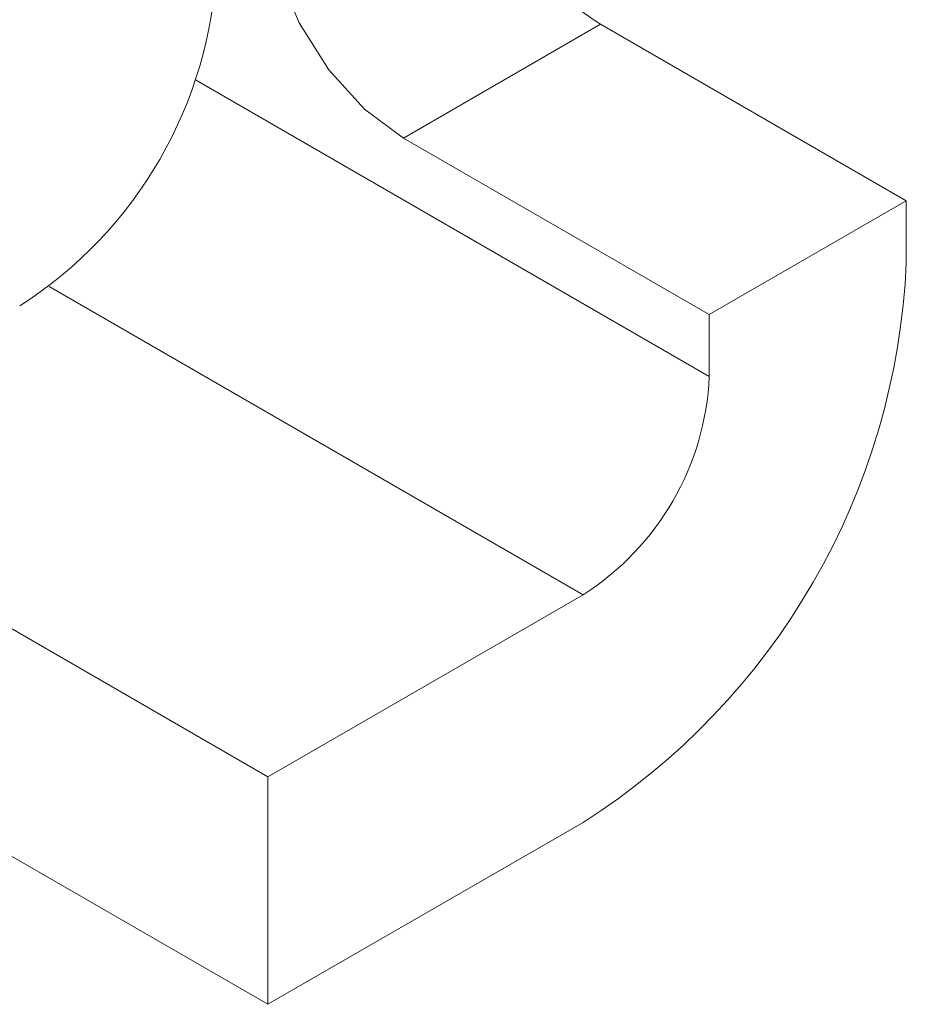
# Model space of a CAD drawing. Header units: inches. Extents: x 0.2 to 16.3, y 0.2 to 11.5.
# Tile 14 of 17: x 14.709 to 15.107, y 7.027 to 7.468. Entities that reach past the tile are written whole.
import ezdxf

# ---------------------------------------------------------------- set-up
doc = ezdxf.new("R2010")
doc.units = ezdxf.units.IN
doc.header["$MEASUREMENT"] = 0

msp = doc.modelspace()

# ---------------------------------------------------------------- linework, layer by layer
at = {"color": 7, "linetype": 'Continuous', "lineweight": 15}
for p, q in [((14.881355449, 7.4152284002), (14.9697437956, 7.4662539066)), ((15.1069224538, 7.3870623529), (14.9697437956, 7.4662539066)), ((14.7880178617, 7.441348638), (15.0185341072, 7.3082744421)), ((15.0185341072, 7.3360368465), (14.881355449, 7.4152284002)), ((15.1069224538, 7.3870623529), (15.0185341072, 7.3360368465)), ((15.1069224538, 7.3870623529), (15.1069224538, 7.3592999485)), ((14.7223296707, 7.3486336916), (14.961965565, 7.2102948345)), ((15.0185341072, 7.3082744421), (15.0185341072, 7.3360368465)), ((14.8205442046, 7.1286540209), (14.961965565, 7.2102948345)), ((14.6833655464, 7.2078455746), (14.8205442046, 7.1286540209)), ((14.8205442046, 7.0265863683), (14.8205442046, 7.1286540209)), ((14.8205442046, 7.0265863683), (14.961965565, 7.1082271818)), ((14.6833655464, 7.105777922), (14.8205442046, 7.0265863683))]:
    msp.add_line(p, q, dxfattribs=at)
at = {"color": 7, "linetype": 'Continuous', "lineweight": 15, "flags": 128}
msp.add_lwpolyline([(14.881355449, 7.4152284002), (14.863924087, 7.4281853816), (14.8479049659, 7.4458808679), (14.8345957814, 7.4668814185), (14.8250748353, 7.4894855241), (14.8201133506, 7.5118620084), (14.8201133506, 7.5321979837), (14.8250748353, 7.5488460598), (14.8345957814, 7.560457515), (14.8479049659, 7.5660914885), (14.863924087, 7.565291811), (14.881355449, 7.5581229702)], dxfattribs=at)
at = {"color": 7, "linetype": 'Continuous', "lineweight": 15}
for centre, radius, start, end in [((15.0433381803, 7.580459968), 0.1358644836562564, 197.6025982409, 237.202268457), ((14.6056608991, 7.5017287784), 0.1921009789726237, 302.6055379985, 357.3944788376), ((14.7935329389, 7.3728535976), 0.3136824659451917, 302.4764313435, 357.5235825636), ((14.8957167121, 7.3138633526), 0.1229444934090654, 302.605505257, 357.3945040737)]:
    msp.add_arc(centre, radius, start, end, dxfattribs=at)

doc.saveas('drawing.dxf')
